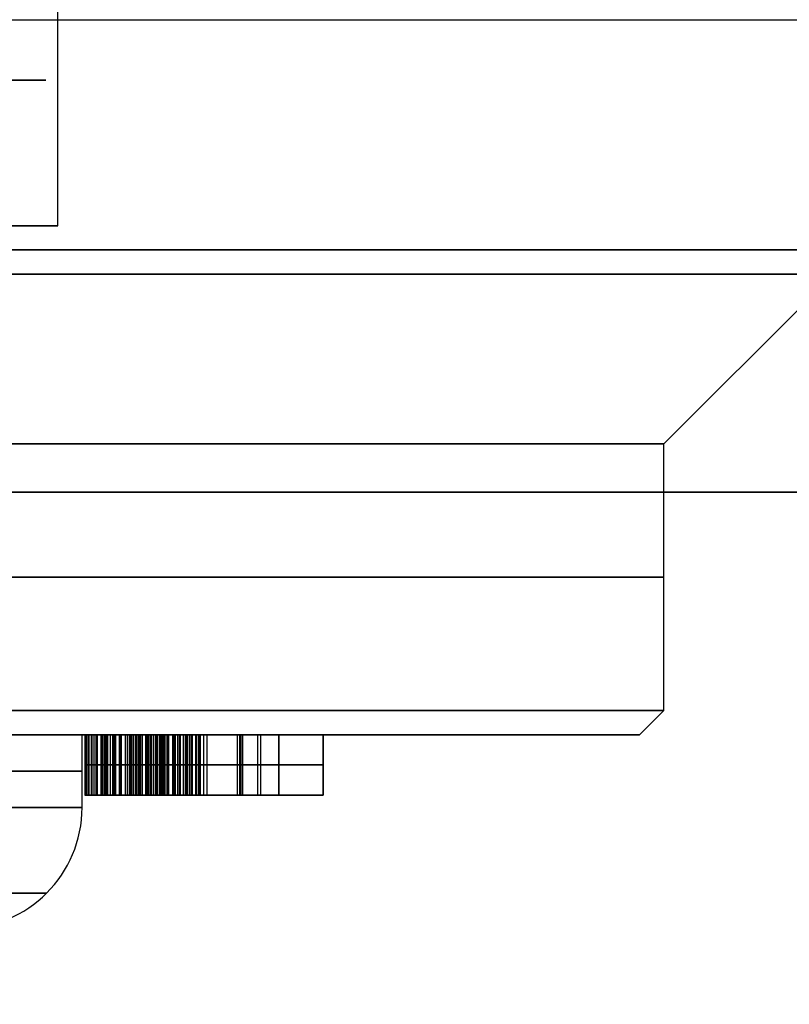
# Model space of a CAD drawing. Header units: millimetres. Extents: x -105 to 152, y -114 to 65.
# Tile 169 of 256: x 127.17 to 130.34, y -97.01 to -92.95. Entities that reach past the tile are written whole.
import ezdxf

# ---------------------------------------------------------------- set-up
doc = ezdxf.new("R2010")
doc.units = ezdxf.units.MM
doc.layers.add('Layer 01', color=7, linetype='Continuous', true_color=0x000000)

# ---------------------------------------------------------------- blocks, each defined once
blk = doc.blocks.new('Block 02')
at = {"layer": 'Layer 01', "extrusion": (0, -1, 0)}
blk.add_arc((133.276, 33.2, 97.0125), 2.75, 152.9792, 332.9792, dxfattribs=at)
at = {"layer": 'Layer 01', "extrusion": (0, -1, 2.84217e-14)}
blk.add_arc((133.276, 3.8, 97.0125), 2.75, 142.1166, 322.1166, dxfattribs=at)

msp = doc.modelspace()

# ---------------------------------------------------------------- linework, layer by layer
at = {"layer": 'Layer 01'}
for p, q in [((103.626, -92.95, -0.45), (133.526, -92.95, -0.45)), ((126.426, -93.8, 18.5), (127.326, -93.8, 18.5)), ((129.826, -94.7, 18.5), (130.526, -94, 18.5)), ((129.826, -95.8, 18.5), (129.826, -94.7, 18.5)), ((129.726, -95.9, 18.5), (129.826, -95.8, 18.5)), ((127.426, -96.2, 18.5), (127.426, -95.9, 18.5)), ((129.726, -95.9, 18.5), (127.426, -95.9, 18.5)), ((128.2376, -95.9, 16.6628), (127.6211, -95.9, 16.6628)), ((128.2376, -95.9, 16.0878), (127.6878, -95.9, 16.0878)), ((127.9293, -95.9, 16.8961), (127.9293, -95.9, 16.4294)), ((127.9626, -95.9, 16.2794), (127.9626, -95.9, 15.8961)), ((128.0664, -96.15, 16.8961), (128.0664, -95.9, 16.8961)), ((128.0761, -96.15, 16.4294), (128.0761, -95.9, 16.4294)), ((128.0828, -96.15, 15.8961), (128.0828, -95.9, 15.8961)), ((128.0896, -96.15, 16.2794), (128.0896, -95.9, 16.2794)), ((128.1505, -96.15, 17.0461), (128.1505, -95.9, 17.0461)), ((128.1632, -96.15, 15.7461), (128.1632, -95.9, 15.7461)), ((128.2376, -95.9, 16.0878), (128.2376, -96.15, 16.0878)), ((128.2376, -95.9, 16.6628), (128.2376, -96.15, 16.6628)), ((128.421, -95.9, 16.3961), (128.421, -96.15, 16.3961)), ((127.8801, -96.025, 17.0461), (128.421, -96.025, 17.0461)), ((128.2376, -96.025, 16.8961), (127.8952, -96.025, 16.8961)), ((128.421, -96.025, 15.7461), (127.9054, -96.025, 15.7461)), ((127.9145, -96.025, 16.4294), (128.2376, -96.025, 16.4294)), ((127.928, -96.025, 15.8961), (128.2376, -96.025, 15.8961)), ((128.2376, -96.025, 16.2794), (127.9416, -96.025, 16.2794)), ((128.2376, -96.025, 15.8961), (128.2376, -96.025, 16.2794)), ((128.2376, -96.025, 16.4294), (128.2376, -96.025, 16.8961)), ((128.421, -96.025, 17.0461), (128.421, -96.025, 15.7461)), ((127.5505, -96.15, 16.3961), (128.421, -96.15, 16.3961)), ((127.9293, -96.15, 15.7461), (127.9293, -96.15, 15.8961)), ((127.9293, -96.15, 16.2792), (127.9293, -96.15, 16.4294)), ((127.9293, -96.15, 16.8961), (127.9293, -96.15, 17.0461))]:
    msp.add_line(p, q, dxfattribs=at)
at = {"layer": 'Layer 01', "extrusion": (-5.13019e-15, 1, -5.29482e-15)}
msp.add_arc((-125.176, 18.5, -93.2), 2.1, 157.4773, 337.4773, dxfattribs=at)
at = {"layer": 'Layer 01', "extrusion": (3.30485e-15, 1, -3.4561e-15)}
msp.add_arc((-125.176, 18.5, -93.8), 2.15, 0, 180, dxfattribs=at)
at = {"layer": 'Layer 01', "extrusion": (-3.30485e-15, 1, -3.4561e-15)}
msp.add_arc((-125.176, 18.5, -93.8), 2.15, 180, 0, dxfattribs=at)
at = {"layer": 'Layer 01', "extrusion": (0, -1, 3.25439e-15)}
for centre, radius, start, end in [((118.576, 18.5, 93.9), 13.425, 0, 180), ((118.576, 18.5, 94.9), 15.856, 180, 0)]:
    msp.add_arc(centre, radius, start, end, dxfattribs=at)
at = {"layer": 'Layer 01', "extrusion": (0, 1, -3.25439e-15)}
msp.add_arc((-118.576, 18.5, -93.9), 12.05, 0, 180, dxfattribs=at)
at = {"layer": 'Layer 01', "extrusion": (-3.11436e-16, 1, -3.25439e-15)}
msp.add_arc((-118.576, 18.5, -93.9), 12.05, 180, 266.19333, dxfattribs=at)
at = {"layer": 'Layer 01', "extrusion": (-1.35139e-17, -1, 3.19399e-15)}
msp.add_arc((118.576, 18.5, 93.9), 13.425, 273.4163, 0, dxfattribs=at)
at = {"layer": 'Layer 01', "extrusion": (1.07998e-16, -1, 3.56758e-15)}
msp.add_arc((118.576, 18.5, 94), 11.95, 270, 90, dxfattribs=at)
at = {"layer": 'Layer 01', "extrusion": (1.07998e-16, -1, 3.78956e-15)}
for centre in [(118.576, 18.5, 94.7), (118.576, 18.5, 95.8)]:
    msp.add_arc(centre, 11.25, 270, 90, dxfattribs=at)
at = {"layer": 'Layer 01', "extrusion": (3.64593e-31, -1, 3.25439e-15)}
msp.add_arc((118.576, 18.5, 94.9), 15.8559, 0, 180, dxfattribs=at)
at = {"layer": 'Layer 01', "extrusion": (0, 1, 0)}
for centre, radius in [((-118.576, 18.5, -95.25), 11.25), ((-125.176, 18.5, -96.05), 2.25)]:
    msp.add_arc(centre, radius, 90, 270, dxfattribs=at)
at = {"layer": 'Layer 01', "extrusion": (-1.07998e-16, 1, -3.82355e-15)}
msp.add_arc((-118.576, 18.5, -95.9), 11.15, 90, 270, dxfattribs=at)
at = {"layer": 'Layer 01', "extrusion": (1.07998e-16, -1, 3.15797e-15)}
msp.add_arc((125.176, 18.5, 95.9), 2.25, 270, 90, dxfattribs=at)
at = {"layer": 'Layer 01', "extrusion": (1.40242e-30, 1, -6.31594e-15)}
msp.add_arc((-125.176, 18.5, -96.2), 2.25, 180, 270, dxfattribs=at)
at = {"layer": 'Layer 01', "extrusion": (9.24137e-15, 1, -3.3905e-15)}
msp.add_arc((-125.176, 18.5, -96.2), 2.25, 90, 180, dxfattribs=at)
at = {"layer": 'Layer 01', "extrusion": (-2.24482e-07, 1.37465e-23, 1)}
msp.add_arc((126.926, -96.2, 18.5), 0.5, 270, 0, dxfattribs=at)
at = {"layer": 'Layer 01'}
for points in [[(127.326, -93.8, 18.5), (127.326, -92.85, 18.5), (127.326, -91.9, 18.5)], [(133.526, -94.9, -0.45), (118.576, -94.9, -0.45), (103.626, -94.9, -0.45)], [(103.626, -94.9, 37.45), (118.576, -94.9, 37.45), (133.526, -94.9, 37.45)], [(127.4376, -95.9, 16.6516), (127.4376, -96.025, 16.6516), (127.4376, -96.15, 16.6516)], [(127.4387, -96.15, 16.6203), (127.4387, -96.025, 16.6203), (127.4387, -95.9, 16.6203)], [(127.4395, -96.15, 16.6958), (127.4395, -96.025, 16.6958), (127.4395, -95.9, 16.6958)], [(127.4418, -96.15, 16.5904), (127.4418, -96.025, 16.5904), (127.4418, -95.9, 16.5904)], [(127.4452, -96.15, 16.7375), (127.4452, -96.025, 16.7375), (127.4452, -95.9, 16.7375)], [(127.4473, -96.15, 16.5617), (127.4473, -96.025, 16.5617), (127.4473, -95.9, 16.5617)], [(127.4543, -96.15, 16.7771), (127.4543, -96.025, 16.7771), (127.4543, -95.9, 16.7771)], [(127.4548, -96.15, 16.5346), (127.4548, -96.025, 16.5346), (127.4548, -95.9, 16.5346)], [(127.4642, -96.15, 16.5086), (127.4642, -96.025, 16.5086), (127.4642, -95.9, 16.5086)], [(127.4673, -96.15, 16.8141), (127.4673, -96.025, 16.8141), (127.4673, -95.9, 16.8141)], [(127.4759, -96.15, 16.4844), (127.4759, -96.025, 16.4844), (127.4759, -95.9, 16.4844)], [(127.4843, -96.15, 16.849), (127.4843, -96.025, 16.849), (127.4843, -95.9, 16.849)], [(127.49, -96.15, 16.4612), (127.49, -96.025, 16.4612), (127.49, -95.9, 16.4612)], [(127.5043, -95.9, 16.057), (127.5043, -96.025, 16.057), (127.5043, -96.15, 16.057)], [(127.5046, -96.15, 16.8815), (127.5046, -96.025, 16.8815), (127.5046, -95.9, 16.8815)], [(127.5059, -96.15, 16.4396), (127.5059, -96.025, 16.4396), (127.5059, -95.9, 16.4396)], [(127.5059, -96.15, 16.0195), (127.5059, -96.025, 16.0195), (127.5059, -95.9, 16.0195)], [(127.5074, -96.15, 16.105), (127.5074, -96.025, 16.105), (127.5074, -95.9, 16.105)], [(127.5106, -96.15, 15.9844), (127.5106, -96.025, 15.9844), (127.5106, -95.9, 15.9844)], [(127.5166, -96.15, 16.1492), (127.5166, -96.025, 16.1492), (127.5166, -95.9, 16.1492)], [(127.5184, -96.15, 15.9516), (127.5184, -96.025, 15.9516), (127.5184, -95.9, 15.9516)], [(127.5238, -96.15, 16.4195), (127.5238, -96.025, 16.4195), (127.5238, -95.9, 16.4195)], [(127.5288, -96.15, 16.9115), (127.5288, -96.025, 16.9115), (127.5288, -95.9, 16.9115)], [(127.5293, -96.15, 15.9214), (127.5293, -96.025, 15.9214), (127.5293, -95.9, 15.9214)], [(127.5317, -96.15, 16.1896), (127.5317, -96.025, 16.1896), (127.5317, -95.9, 16.1896)], [(127.5434, -96.15, 15.8932), (127.5434, -96.025, 15.8932), (127.5434, -95.9, 15.8932)], [(127.5436, -96.15, 16.4016), (127.5436, -96.025, 16.4016), (127.5436, -95.9, 16.4016)], [(127.5528, -96.15, 16.2263), (127.5528, -96.025, 16.2263), (127.5528, -95.9, 16.2263)], [(127.5567, -96.15, 16.9393), (127.5567, -96.025, 16.9393), (127.5567, -95.9, 16.9393)], [(127.5608, -96.15, 15.8677), (127.5608, -96.025, 15.8677), (127.5608, -95.9, 15.8677)], [(127.565, -96.15, 16.3854), (127.565, -96.025, 16.3854), (127.565, -95.9, 16.3854)], [(127.5798, -96.15, 16.2591), (127.5798, -96.025, 16.2591), (127.5798, -95.9, 16.2591)], [(127.5811, -96.15, 15.8448), (127.5811, -96.025, 15.8448), (127.5811, -95.9, 15.8448)], [(127.5876, -96.15, 16.9643), (127.5876, -96.025, 16.9643), (127.5876, -95.9, 16.9643)], [(127.5879, -96.15, 16.3711), (127.5879, -96.025, 16.3711), (127.5879, -95.9, 16.3711)], [(127.6046, -96.15, 15.824), (127.6046, -96.025, 15.824), (127.6046, -95.9, 15.824)], [(127.6126, -96.15, 16.3589), (127.6126, -96.025, 16.3589), (127.6126, -95.9, 16.3589)], [(127.6132, -96.15, 16.288), (127.6132, -96.025, 16.288), (127.6132, -95.9, 16.288)], [(127.621, -95.9, 16.6555), (127.621, -96.025, 16.6555), (127.621, -96.15, 16.6555)], [(127.6215, -96.15, 16.9859), (127.6215, -96.025, 16.9859), (127.6215, -95.9, 16.9859)], [(127.622, -96.15, 16.6274), (127.622, -96.025, 16.6274), (127.622, -95.9, 16.6274)], [(127.622, -96.15, 16.6839), (127.622, -96.025, 16.6839), (127.622, -95.9, 16.6839)], [(127.6254, -96.15, 16.6011), (127.6254, -96.025, 16.6011), (127.6254, -95.9, 16.6011)], [(127.6254, -96.15, 16.7107), (127.6254, -96.025, 16.7107), (127.6254, -95.9, 16.7107)], [(127.6309, -96.15, 16.5766), (127.6309, -96.025, 16.5766), (127.6309, -95.9, 16.5766)], [(127.6309, -96.15, 16.7357), (127.6309, -96.025, 16.7357), (127.6309, -95.9, 16.7357)], [(127.6311, -96.15, 15.8057), (127.6311, -96.025, 15.8057), (127.6311, -95.9, 15.8057)], [(127.6384, -96.15, 16.7589), (127.6384, -96.025, 16.7589), (127.6384, -95.9, 16.7589)], [(127.6387, -96.15, 16.5544), (127.6387, -96.025, 16.5544), (127.6387, -95.9, 16.5544)], [(127.6392, -96.15, 16.3484), (127.6392, -96.025, 16.3484), (127.6392, -95.9, 16.3484)], [(127.6481, -96.15, 16.7805), (127.6481, -96.025, 16.7805), (127.6481, -95.9, 16.7805)], [(127.6486, -96.15, 16.5339), (127.6486, -96.025, 16.5339), (127.6486, -95.9, 16.5339)], [(127.652, -96.15, 16.3128), (127.652, -96.025, 16.3128), (127.652, -95.9, 16.3128)], [(127.658, -96.15, 17.0044), (127.658, -96.025, 17.0044), (127.658, -95.9, 17.0044)], [(127.66, -96.15, 16.8003), (127.66, -96.025, 16.8003), (127.66, -95.9, 16.8003)], [(127.6606, -96.15, 16.5154), (127.6606, -96.025, 16.5154), (127.6606, -95.9, 16.5154)], [(127.6611, -96.15, 15.7899), (127.6611, -96.025, 15.7899), (127.6611, -95.9, 15.7899)], [(127.6673, -96.15, 16.3399), (127.6673, -96.025, 16.3399), (127.6673, -95.9, 16.3399)], [(127.6741, -96.15, 16.8182), (127.6741, -96.025, 16.8182), (127.6741, -95.9, 16.8182)], [(127.6749, -96.15, 16.4987), (127.6749, -96.025, 16.4987), (127.6749, -95.9, 16.4987)], [(127.6876, -95.9, 16.0831), (127.6876, -96.025, 16.0831), (127.6876, -96.15, 16.0831)], [(127.6887, -96.15, 16.0599), (127.6887, -96.025, 16.0599), (127.6887, -95.9, 16.0599)], [(127.6887, -96.15, 16.1076), (127.6887, -96.025, 16.1076), (127.6887, -95.9, 16.1076)], [(127.6905, -96.15, 16.8344), (127.6905, -96.025, 16.8344), (127.6905, -95.9, 16.8344)], [(127.6913, -96.15, 16.0386), (127.6913, -96.025, 16.0386), (127.6913, -95.9, 16.0386)], [(127.6916, -96.15, 16.1302), (127.6916, -96.025, 16.1302), (127.6916, -95.9, 16.1302)], [(127.6916, -96.15, 16.4841), (127.6916, -96.025, 16.4841), (127.6916, -95.9, 16.4841)], [(127.6939, -96.15, 15.7766), (127.6939, -96.025, 15.7766), (127.6939, -95.9, 15.7766)], [(127.696, -96.15, 16.0185), (127.696, -96.025, 16.0185), (127.696, -95.9, 16.0185)], [(127.6962, -96.15, 16.1513), (127.6962, -96.025, 16.1513), (127.6962, -95.9, 16.1513)], [(127.697, -95.9, 16.3333), (127.697, -96.025, 16.3333), (127.697, -96.15, 16.3333)], [(127.697, -96.15, 17.0195), (127.697, -96.025, 17.0195), (127.697, -95.9, 17.0195)], [(127.7025, -96.15, 16.0003), (127.7025, -96.025, 16.0003), (127.7025, -95.9, 16.0003)], [(127.703, -96.15, 16.1708), (127.703, -96.025, 16.1708), (127.703, -95.9, 16.1708)], [(127.709, -96.15, 16.849), (127.709, -96.025, 16.849), (127.709, -95.9, 16.849)], [(127.7106, -96.15, 15.9833), (127.7106, -96.025, 15.9833), (127.7106, -95.9, 15.9833)], [(127.7106, -96.15, 16.4714), (127.7106, -96.025, 16.4714), (127.7106, -95.9, 16.4714)], [(127.7116, -96.15, 16.1886), (127.7116, -96.025, 16.1886), (127.7116, -95.9, 16.1886)], [(127.7207, -96.15, 15.968), (127.7207, -96.025, 15.968), (127.7207, -95.9, 15.968)], [(127.7223, -96.15, 16.2047), (127.7223, -96.025, 16.2047), (127.7223, -95.9, 16.2047)], [(127.7296, -96.15, 16.8615), (127.7296, -96.025, 16.8615), (127.7296, -95.9, 16.8615)], [(127.7298, -96.15, 15.7656), (127.7298, -96.025, 15.7656), (127.7298, -95.9, 15.7656)], [(127.7322, -96.15, 16.4602), (127.7322, -96.025, 16.4602), (127.7322, -95.9, 16.4602)], [(127.7327, -96.15, 15.9542), (127.7327, -96.025, 15.9542), (127.7327, -95.9, 15.9542)], [(127.7348, -96.15, 16.219), (127.7348, -96.025, 16.219), (127.7348, -95.9, 16.219)], [(127.7387, -96.15, 17.031), (127.7387, -96.025, 17.031), (127.7387, -95.9, 17.031)], [(127.7465, -96.15, 15.9419), (127.7465, -96.025, 15.9419), (127.7465, -95.9, 15.9419)], [(127.7491, -96.15, 16.2318), (127.7491, -96.025, 16.2318), (127.7491, -95.9, 16.2318)], [(127.752, -96.15, 16.8719), (127.752, -96.025, 16.8719), (127.752, -95.9, 16.8719)], [(127.7561, -96.15, 16.4508), (127.7561, -96.025, 16.4508), (127.7561, -95.9, 16.4508)], [(127.7624, -96.15, 15.9313), (127.7624, -96.025, 15.9313), (127.7624, -95.9, 15.9313)], [(127.7655, -96.15, 16.243), (127.7655, -96.025, 16.243), (127.7655, -95.9, 16.243)], [(127.7692, -96.15, 15.757), (127.7692, -96.025, 15.757), (127.7692, -95.9, 15.757)], [(127.7767, -96.15, 16.8807), (127.7767, -96.025, 16.8807), (127.7767, -95.9, 16.8807)], [(127.7801, -96.15, 15.9219), (127.7801, -96.025, 15.9219), (127.7801, -95.9, 15.9219)], [(127.7827, -96.15, 16.4432), (127.7827, -96.025, 16.4432), (127.7827, -95.9, 16.4432)], [(127.7832, -96.15, 17.0393), (127.7832, -96.025, 17.0393), (127.7832, -95.9, 17.0393)], [(127.7843, -96.15, 16.2526), (127.7843, -96.025, 16.2526), (127.7843, -95.9, 16.2526)], [(127.7996, -96.15, 15.9141), (127.7996, -96.025, 15.9141), (127.7996, -95.9, 15.9141)], [(127.8033, -96.15, 16.8875), (127.8033, -96.025, 16.8875), (127.8033, -95.9, 16.8875)], [(127.8051, -96.15, 16.2609), (127.8051, -96.025, 16.2609), (127.8051, -95.9, 16.2609)], [(127.8113, -96.15, 15.7511), (127.8113, -96.025, 15.7511), (127.8113, -95.9, 15.7511)], [(127.8119, -96.15, 16.4373), (127.8119, -96.025, 16.4373), (127.8119, -95.9, 16.4373)], [(127.8215, -96.15, 15.9076), (127.8215, -96.025, 15.9076), (127.8215, -95.9, 15.9076)], [(127.828, -96.15, 16.2675), (127.828, -96.025, 16.2675), (127.828, -95.9, 16.2675)], [(127.8304, -96.15, 17.0445), (127.8304, -96.025, 17.0445), (127.8304, -95.9, 17.0445)], [(127.8319, -96.15, 16.8922), (127.8319, -96.025, 16.8922), (127.8319, -95.9, 16.8922)], [(127.8436, -96.15, 16.4328), (127.8436, -96.025, 16.4328), (127.8436, -95.9, 16.4328)], [(127.8452, -96.15, 15.9026), (127.8452, -96.025, 15.9026), (127.8452, -95.9, 15.9026)], [(127.8533, -96.15, 16.2727), (127.8533, -96.025, 16.2727), (127.8533, -95.9, 16.2727)], [(127.8569, -96.15, 15.7474), (127.8569, -96.025, 15.7474), (127.8569, -95.9, 15.7474)], [(127.8624, -96.15, 16.8951), (127.8624, -96.025, 16.8951), (127.8624, -95.9, 16.8951)], [(127.8707, -96.15, 15.899), (127.8707, -96.025, 15.899), (127.8707, -95.9, 15.899)], [(127.8778, -96.15, 16.4302), (127.8778, -96.025, 16.4302), (127.8778, -95.9, 16.4302)], [(128.421, -95.9, 17.0461), (128.1505, -95.9, 17.0461), (127.8801, -95.9, 17.0461)], [(127.8801, -95.9, 17.0461), (127.8801, -96.025, 17.0461), (127.8801, -96.15, 17.0461)], [(127.8806, -96.15, 16.2766), (127.8806, -96.025, 16.2766), (127.8806, -95.9, 16.2766)], [(127.8952, -95.9, 16.8961), (128.0664, -95.9, 16.8961), (128.2376, -95.9, 16.8961)], [(127.8952, -96.15, 16.8961), (127.8952, -96.025, 16.8961), (127.8952, -95.9, 16.8961)], [(127.8983, -96.15, 15.8969), (127.8983, -96.025, 15.8969), (127.8983, -95.9, 15.8969)], [(127.9054, -95.9, 15.7461), (127.9054, -96.025, 15.7461), (127.9054, -96.15, 15.7461)], [(127.9054, -95.9, 15.7461), (128.1632, -95.9, 15.7461), (128.421, -95.9, 15.7461)], [(127.91, -96.15, 16.2787), (127.91, -96.025, 16.2787), (127.91, -95.9, 16.2787)], [(128.2376, -95.9, 16.4294), (128.0761, -95.9, 16.4294), (127.9145, -95.9, 16.4294)], [(127.9145, -96.15, 16.4294), (127.9145, -96.025, 16.4294), (127.9145, -95.9, 16.4294)], [(128.2376, -95.9, 15.8961), (128.0828, -95.9, 15.8961), (127.928, -95.9, 15.8961)], [(127.928, -96.15, 15.8961), (127.928, -96.025, 15.8961), (127.928, -95.9, 15.8961)], [(127.9416, -95.9, 16.2794), (128.0896, -95.9, 16.2794), (128.2376, -95.9, 16.2794)], [(127.9416, -96.15, 16.2794), (127.9416, -96.025, 16.2794), (127.9416, -95.9, 16.2794)], [(128.2376, -95.9, 16.2794), (128.2376, -95.9, 16.0878), (128.2376, -95.9, 15.8961)], [(128.2376, -95.9, 16.8961), (128.2376, -95.9, 16.6628), (128.2376, -95.9, 16.4294)], [(128.2376, -96.15, 15.8961), (128.2376, -96.025, 15.8961), (128.2376, -95.9, 15.8961)], [(128.2376, -96.15, 16.2794), (128.2376, -96.025, 16.2794), (128.2376, -95.9, 16.2794)], [(128.2376, -96.15, 16.4294), (128.2376, -96.025, 16.4294), (128.2376, -95.9, 16.4294)], [(128.2376, -96.15, 16.8961), (128.2376, -96.025, 16.8961), (128.2376, -95.9, 16.8961)], [(128.421, -96.15, 15.7461), (128.421, -96.025, 15.7461), (128.421, -95.9, 15.7461)], [(128.421, -95.9, 15.7461), (128.421, -95.9, 16.3961), (128.421, -95.9, 17.0461)], [(128.421, -95.9, 17.0461), (128.421, -96.025, 17.0461), (128.421, -96.15, 17.0461)], [(128.421, -96.15, 17.0461), (128.1505, -96.15, 17.0461), (127.8801, -96.15, 17.0461)], [(128.2376, -96.15, 16.8961), (128.0664, -96.15, 16.8961), (127.8952, -96.15, 16.8961)], [(127.9054, -96.15, 15.7461), (128.1632, -96.15, 15.7461), (128.421, -96.15, 15.7461)], [(127.9145, -96.15, 16.4294), (128.0761, -96.15, 16.4294), (128.2376, -96.15, 16.4294)], [(127.928, -96.15, 15.8961), (128.0828, -96.15, 15.8961), (128.2376, -96.15, 15.8961)], [(128.2376, -96.15, 16.2794), (128.0896, -96.15, 16.2794), (127.9416, -96.15, 16.2794)], [(128.2376, -96.15, 15.8961), (128.2376, -96.15, 16.0878), (128.2376, -96.15, 16.2794)], [(128.2376, -96.15, 16.4294), (128.2376, -96.15, 16.6628), (128.2376, -96.15, 16.8961)], [(128.421, -96.15, 15.7461), (128.421, -96.15, 16.3961), (128.421, -96.15, 17.0461)]]:
    msp.add_open_spline(points, degree=2, dxfattribs=at)
for points, knots in [([(127.8801, -95.9, 17.0461), (127.8635, -95.9, 17.0459), (127.8311, -95.9, 17.0454), (127.7838, -95.9, 17.0399), (127.7392, -95.9, 17.0317), (127.6972, -95.9, 17.0204), (127.658, -95.9, 17.0052), (127.6214, -95.9, 16.9866), (127.5873, -95.9, 16.965), (127.5563, -95.9, 16.9399), (127.5285, -95.9, 16.9121), (127.5039, -95.9, 16.8821), (127.4836, -95.9, 16.8491), (127.4666, -95.9, 16.8142), (127.4534, -95.9, 16.7769), (127.4446, -95.9, 16.7371), (127.4385, -95.9, 16.6952), (127.4379, -95.9, 16.6664), (127.4376, -95.9, 16.6516)], [-1, -1, -1, -1, -0.925693, -0.854884, -0.787236, -0.722711, -0.660175, -0.599136, -0.539161, -0.479708, -0.420867, -0.363357, -0.306065, -0.248152, -0.189613, -0.128961, -0.06616, 0, 0, 0, 0]), ([(127.4376, -95.9, 16.6516), (127.4378, -95.9, 16.6411), (127.4382, -95.9, 16.6207), (127.4414, -95.9, 16.5906), (127.4468, -95.9, 16.562), (127.4545, -95.9, 16.5347), (127.4636, -95.9, 16.5086), (127.4756, -95.9, 16.4841), (127.4896, -95.9, 16.4611), (127.5056, -95.9, 16.4393), (127.5235, -95.9, 16.4192), (127.5434, -95.9, 16.4013), (127.5648, -95.9, 16.3851), (127.5878, -95.9, 16.3706), (127.6128, -95.9, 16.3584), (127.6394, -95.9, 16.348), (127.6675, -95.9, 16.3393), (127.6871, -95.9, 16.3353), (127.697, -95.9, 16.3333)], [-1, -1, -1, -1, -0.930604, -0.863775, -0.799049, -0.736645, -0.675216, -0.615501, -0.555333, -0.495798, -0.436039, -0.376709, -0.317292, -0.257313, -0.196052, -0.132727, -0.067456, 0, 0, 0, 0]), ([(127.697, -95.9, 16.3333), (127.6818, -95.9, 16.3269), (127.6524, -95.9, 16.3146), (127.6131, -95.9, 16.2892), (127.5793, -95.9, 16.2604), (127.5518, -95.9, 16.227), (127.5305, -95.9, 16.1899), (127.5153, -95.9, 16.1489), (127.506, -95.9, 16.1042), (127.5049, -95.9, 16.0731), (127.5043, -95.9, 16.057)], [-1, -1, -1, -1, -0.862758, -0.73524, -0.612978, -0.495081, -0.377737, -0.258311, -0.133061, 0, 0, 0, 0]), ([(127.5043, -95.9, 16.057), (127.5046, -95.9, 16.0445), (127.5051, -95.9, 16.0202), (127.5099, -95.9, 15.9849), (127.5176, -95.9, 15.9519), (127.5287, -95.9, 15.9214), (127.5426, -95.9, 15.893), (127.5603, -95.9, 15.8674), (127.5809, -95.9, 15.8442), (127.6044, -95.9, 15.8232), (127.6313, -95.9, 15.8049), (127.6613, -95.9, 15.7891), (127.6944, -95.9, 15.7758), (127.7306, -95.9, 15.7649), (127.7698, -95.9, 15.7564), (127.8123, -95.9, 15.7505), (127.8578, -95.9, 15.7469), (127.8892, -95.9, 15.7464), (127.9054, -95.9, 15.7461)], [-1, -1, -1, -1, -0.935212, -0.873989, -0.815765, -0.760307, -0.706028, -0.652663, -0.599802, -0.545672, -0.490061, -0.431543, -0.370439, -0.305595, -0.236114, -0.162561, -0.083642, 0, 0, 0, 0]), ([(127.9145, -95.9, 16.4294), (127.9022, -95.9, 16.4296), (127.8786, -95.9, 16.4298), (127.8443, -95.9, 16.4324), (127.8126, -95.9, 16.4368), (127.7833, -95.9, 16.4427), (127.7566, -95.9, 16.4502), (127.7324, -95.9, 16.4596), (127.7108, -95.9, 16.4707), (127.6915, -95.9, 16.4836), (127.6745, -95.9, 16.4983), (127.6602, -95.9, 16.5151), (127.648, -95.9, 16.5339), (127.6383, -95.9, 16.5545), (127.6302, -95.9, 16.5769), (127.625, -95.9, 16.6015), (127.6214, -95.9, 16.6279), (127.6211, -95.9, 16.6461), (127.621, -95.9, 16.6555)], [-1, -1, -1, -1, -0.913701, -0.833307, -0.757932, -0.687967, -0.623078, -0.562626, -0.505425, -0.451626, -0.399588, -0.347951, -0.296183, -0.24254, -0.187383, -0.128445, -0.066132, 0, 0, 0, 0]), ([(127.621, -95.9, 16.6555), (127.6211, -95.9, 16.665), (127.6215, -95.9, 16.6834), (127.625, -95.9, 16.7103), (127.6303, -95.9, 16.7354), (127.638, -95.9, 16.7588), (127.6475, -95.9, 16.7806), (127.6596, -95.9, 16.8004), (127.6737, -95.9, 16.8187), (127.6904, -95.9, 16.8348), (127.7088, -95.9, 16.8495), (127.7295, -95.9, 16.862), (127.7523, -95.9, 16.8724), (127.7769, -95.9, 16.8813), (127.8037, -95.9, 16.888), (127.8324, -95.9, 16.8926), (127.8631, -95.9, 16.8955), (127.8843, -95.9, 16.8959), (127.8952, -95.9, 16.8961)], [-1, -1, -1, -1, -0.931804, -0.866894, -0.805452, -0.746927, -0.69011, -0.634566, -0.579784, -0.524519, -0.467981, -0.410185, -0.350884, -0.287797, -0.221984, -0.152294, -0.078819, 0, 0, 0, 0]), ([(127.928, -95.9, 15.8961), (127.9181, -95.9, 15.8963), (127.899, -95.9, 15.8966), (127.8713, -95.9, 15.8986), (127.8457, -95.9, 15.9023), (127.8219, -95.9, 15.9071), (127.8001, -95.9, 15.9136), (127.7802, -95.9, 15.9214), (127.7625, -95.9, 15.9308), (127.7464, -95.9, 15.9414), (127.7325, -95.9, 15.9539), (127.7204, -95.9, 15.9678), (127.7101, -95.9, 15.9832), (127.7022, -95.9, 16.0004), (127.6955, -95.9, 16.0188), (127.6909, -95.9, 16.0388), (127.6883, -95.9, 16.0604), (127.6879, -95.9, 16.0754), (127.6876, -95.9, 16.0831)], [-1, -1, -1, -1, -0.914897, -0.835568, -0.761692, -0.692318, -0.626915, -0.566634, -0.509216, -0.454367, -0.401503, -0.349132, -0.296353, -0.242612, -0.187142, -0.128131, -0.066484, 0, 0, 0, 0]), ([(127.6876, -95.9, 16.0831), (127.6878, -95.9, 16.0913), (127.6882, -95.9, 16.107), (127.6912, -95.9, 16.1299), (127.6957, -95.9, 16.1511), (127.7025, -95.9, 16.1707), (127.7112, -95.9, 16.1887), (127.7219, -95.9, 16.2049), (127.7345, -95.9, 16.2193), (127.749, -95.9, 16.2323), (127.7656, -95.9, 16.2436), (127.7846, -95.9, 16.2531), (127.8054, -95.9, 16.2615), (127.8286, -95.9, 16.2679), (127.8538, -95.9, 16.273), (127.8812, -95.9, 16.277), (127.9107, -95.9, 16.2789), (127.931, -95.9, 16.2793), (127.9416, -95.9, 16.2794)], [-1, -1, -1, -1, -0.933509, -0.871536, -0.812896, -0.756798, -0.703382, -0.650852, -0.599262, -0.547204, -0.4933, -0.436091, -0.375199, -0.310547, -0.240554, -0.165596, -0.085538, 0, 0, 0, 0]), ([(127.4376, -96.025, 16.6516), (127.4379, -96.025, 16.6664), (127.4385, -96.025, 16.6952), (127.4446, -96.025, 16.7371), (127.4534, -96.025, 16.7769), (127.4666, -96.025, 16.8142), (127.4836, -96.025, 16.8491), (127.5039, -96.025, 16.8821), (127.5285, -96.025, 16.9121), (127.5563, -96.025, 16.9399), (127.5873, -96.025, 16.965), (127.6214, -96.025, 16.9866), (127.658, -96.025, 17.0052), (127.6972, -96.025, 17.0204), (127.7392, -96.025, 17.0317), (127.7838, -96.025, 17.0399), (127.8311, -96.025, 17.0454), (127.8635, -96.025, 17.0459), (127.8801, -96.025, 17.0461)], [0, 0, 0, 0, 0.06616, 0.128961, 0.189613, 0.248152, 0.306065, 0.363357, 0.420867, 0.479708, 0.539161, 0.599136, 0.660175, 0.722711, 0.787236, 0.854884, 0.925693, 1, 1, 1, 1]), ([(127.697, -96.025, 16.3333), (127.6871, -96.025, 16.3353), (127.6675, -96.025, 16.3393), (127.6394, -96.025, 16.348), (127.6128, -96.025, 16.3584), (127.5878, -96.025, 16.3706), (127.5648, -96.025, 16.3851), (127.5434, -96.025, 16.4013), (127.5235, -96.025, 16.4192), (127.5056, -96.025, 16.4393), (127.4896, -96.025, 16.4611), (127.4756, -96.025, 16.4841), (127.4636, -96.025, 16.5086), (127.4545, -96.025, 16.5347), (127.4468, -96.025, 16.562), (127.4414, -96.025, 16.5906), (127.4382, -96.025, 16.6207), (127.4378, -96.025, 16.6411), (127.4376, -96.025, 16.6516)], [0, 0, 0, 0, 0.067456, 0.132727, 0.196052, 0.257313, 0.317292, 0.376709, 0.436039, 0.495798, 0.555333, 0.615501, 0.675216, 0.736645, 0.799049, 0.863775, 0.930604, 1, 1, 1, 1]), ([(127.5043, -96.025, 16.057), (127.5049, -96.025, 16.0731), (127.506, -96.025, 16.1042), (127.5153, -96.025, 16.1489), (127.5305, -96.025, 16.1899), (127.5518, -96.025, 16.227), (127.5793, -96.025, 16.2604), (127.6131, -96.025, 16.2892), (127.6524, -96.025, 16.3146), (127.6818, -96.025, 16.3269), (127.697, -96.025, 16.3333)], [0, 0, 0, 0, 0.133061, 0.258311, 0.377737, 0.495081, 0.612978, 0.73524, 0.862758, 1, 1, 1, 1]), ([(127.9054, -96.025, 15.7461), (127.8892, -96.025, 15.7464), (127.8578, -96.025, 15.7469), (127.8123, -96.025, 15.7505), (127.7698, -96.025, 15.7564), (127.7306, -96.025, 15.7649), (127.6944, -96.025, 15.7758), (127.6613, -96.025, 15.7891), (127.6313, -96.025, 15.8049), (127.6044, -96.025, 15.8232), (127.5809, -96.025, 15.8442), (127.5603, -96.025, 15.8674), (127.5426, -96.025, 15.893), (127.5287, -96.025, 15.9214), (127.5176, -96.025, 15.9519), (127.5099, -96.025, 15.9849), (127.5051, -96.025, 16.0202), (127.5046, -96.025, 16.0445), (127.5043, -96.025, 16.057)], [0, 0, 0, 0, 0.083642, 0.162561, 0.236114, 0.305595, 0.370439, 0.431543, 0.490061, 0.545672, 0.599802, 0.652663, 0.706028, 0.760307, 0.815765, 0.873989, 0.935212, 1, 1, 1, 1]), ([(127.621, -96.025, 16.6555), (127.6211, -96.025, 16.6461), (127.6214, -96.025, 16.6279), (127.625, -96.025, 16.6015), (127.6302, -96.025, 16.5769), (127.6383, -96.025, 16.5545), (127.648, -96.025, 16.5339), (127.6602, -96.025, 16.5151), (127.6745, -96.025, 16.4983), (127.6915, -96.025, 16.4836), (127.7108, -96.025, 16.4707), (127.7324, -96.025, 16.4596), (127.7566, -96.025, 16.4502), (127.7833, -96.025, 16.4427), (127.8126, -96.025, 16.4368), (127.8443, -96.025, 16.4324), (127.8786, -96.025, 16.4298), (127.9022, -96.025, 16.4296), (127.9145, -96.025, 16.4294)], [0, 0, 0, 0, 0.066132, 0.128445, 0.187383, 0.24254, 0.296183, 0.347951, 0.399588, 0.451626, 0.505425, 0.562626, 0.623078, 0.687967, 0.757932, 0.833307, 0.913701, 1, 1, 1, 1]), ([(127.8952, -96.025, 16.8961), (127.8843, -96.025, 16.8959), (127.8631, -96.025, 16.8955), (127.8324, -96.025, 16.8926), (127.8037, -96.025, 16.888), (127.7769, -96.025, 16.8813), (127.7523, -96.025, 16.8724), (127.7295, -96.025, 16.862), (127.7088, -96.025, 16.8495), (127.6904, -96.025, 16.8348), (127.6737, -96.025, 16.8187), (127.6596, -96.025, 16.8004), (127.6475, -96.025, 16.7806), (127.638, -96.025, 16.7588), (127.6303, -96.025, 16.7354), (127.625, -96.025, 16.7103), (127.6215, -96.025, 16.6834), (127.6211, -96.025, 16.665), (127.621, -96.025, 16.6555)], [0, 0, 0, 0, 0.078819, 0.152294, 0.221984, 0.287797, 0.350884, 0.410185, 0.467981, 0.524519, 0.579784, 0.634566, 0.69011, 0.746927, 0.805452, 0.866894, 0.931804, 1, 1, 1, 1]), ([(127.6876, -96.025, 16.0831), (127.6879, -96.025, 16.0754), (127.6883, -96.025, 16.0604), (127.6909, -96.025, 16.0388), (127.6955, -96.025, 16.0188), (127.7022, -96.025, 16.0004), (127.7101, -96.025, 15.9832), (127.7204, -96.025, 15.9678), (127.7325, -96.025, 15.9539), (127.7464, -96.025, 15.9414), (127.7625, -96.025, 15.9308), (127.7802, -96.025, 15.9214), (127.8001, -96.025, 15.9136), (127.8219, -96.025, 15.9071), (127.8457, -96.025, 15.9023), (127.8713, -96.025, 15.8986), (127.899, -96.025, 15.8966), (127.9181, -96.025, 15.8963), (127.928, -96.025, 15.8961)], [0, 0, 0, 0, 0.066484, 0.128131, 0.187142, 0.242612, 0.296353, 0.349132, 0.401503, 0.454367, 0.509216, 0.566634, 0.626915, 0.692318, 0.761692, 0.835568, 0.914897, 1, 1, 1, 1]), ([(127.9416, -96.025, 16.2794), (127.931, -96.025, 16.2793), (127.9107, -96.025, 16.2789), (127.8812, -96.025, 16.277), (127.8538, -96.025, 16.273), (127.8286, -96.025, 16.2679), (127.8054, -96.025, 16.2615), (127.7846, -96.025, 16.2531), (127.7656, -96.025, 16.2436), (127.749, -96.025, 16.2323), (127.7345, -96.025, 16.2193), (127.7219, -96.025, 16.2049), (127.7112, -96.025, 16.1887), (127.7025, -96.025, 16.1707), (127.6957, -96.025, 16.1511), (127.6912, -96.025, 16.1299), (127.6882, -96.025, 16.107), (127.6878, -96.025, 16.0913), (127.6876, -96.025, 16.0831)], [0, 0, 0, 0, 0.085538, 0.165596, 0.240554, 0.310547, 0.375199, 0.436091, 0.4933, 0.547204, 0.599262, 0.650852, 0.703382, 0.756798, 0.812896, 0.871536, 0.933509, 1, 1, 1, 1]), ([(127.8801, -96.15, 17.0461), (127.8635, -96.15, 17.0459), (127.8311, -96.15, 17.0454), (127.7838, -96.15, 17.0399), (127.7392, -96.15, 17.0317), (127.6972, -96.15, 17.0204), (127.658, -96.15, 17.0052), (127.6214, -96.15, 16.9866), (127.5873, -96.15, 16.965), (127.5563, -96.15, 16.9399), (127.5285, -96.15, 16.9121), (127.5039, -96.15, 16.8821), (127.4836, -96.15, 16.8491), (127.4666, -96.15, 16.8142), (127.4534, -96.15, 16.7769), (127.4446, -96.15, 16.7371), (127.4385, -96.15, 16.6952), (127.4379, -96.15, 16.6664), (127.4376, -96.15, 16.6516)], [-1, -1, -1, -1, -0.925693, -0.854884, -0.787236, -0.722711, -0.660175, -0.599136, -0.539161, -0.479708, -0.420867, -0.363357, -0.306065, -0.248152, -0.189613, -0.128961, -0.06616, 0, 0, 0, 0]), ([(127.4376, -96.15, 16.6516), (127.4378, -96.15, 16.6411), (127.4382, -96.15, 16.6207), (127.4414, -96.15, 16.5906), (127.4468, -96.15, 16.562), (127.4545, -96.15, 16.5347), (127.4636, -96.15, 16.5086), (127.4756, -96.15, 16.4841), (127.4896, -96.15, 16.4611), (127.5056, -96.15, 16.4393), (127.5235, -96.15, 16.4192), (127.5434, -96.15, 16.4013), (127.5648, -96.15, 16.3851), (127.5878, -96.15, 16.3706), (127.6128, -96.15, 16.3584), (127.6394, -96.15, 16.348), (127.6675, -96.15, 16.3393), (127.6871, -96.15, 16.3353), (127.697, -96.15, 16.3333)], [-1, -1, -1, -1, -0.930604, -0.863775, -0.799049, -0.736645, -0.675216, -0.615501, -0.555333, -0.495798, -0.436039, -0.376709, -0.317292, -0.257313, -0.196052, -0.132727, -0.067456, 0, 0, 0, 0]), ([(127.697, -96.15, 16.3333), (127.6818, -96.15, 16.3269), (127.6524, -96.15, 16.3146), (127.6131, -96.15, 16.2892), (127.5793, -96.15, 16.2604), (127.5518, -96.15, 16.227), (127.5305, -96.15, 16.1899), (127.5153, -96.15, 16.1489), (127.506, -96.15, 16.1042), (127.5049, -96.15, 16.0731), (127.5043, -96.15, 16.057)], [-1, -1, -1, -1, -0.862758, -0.73524, -0.612978, -0.495081, -0.377737, -0.258311, -0.133061, 0, 0, 0, 0]), ([(127.5043, -96.15, 16.057), (127.5046, -96.15, 16.0445), (127.5051, -96.15, 16.0202), (127.5099, -96.15, 15.9849), (127.5176, -96.15, 15.9519), (127.5287, -96.15, 15.9214), (127.5426, -96.15, 15.893), (127.5603, -96.15, 15.8674), (127.5809, -96.15, 15.8442), (127.6044, -96.15, 15.8232), (127.6313, -96.15, 15.8049), (127.6613, -96.15, 15.7891), (127.6944, -96.15, 15.7758), (127.7306, -96.15, 15.7649), (127.7698, -96.15, 15.7564), (127.8123, -96.15, 15.7505), (127.8578, -96.15, 15.7469), (127.8892, -96.15, 15.7464), (127.9054, -96.15, 15.7461)], [-1, -1, -1, -1, -0.935212, -0.873989, -0.815765, -0.760307, -0.706028, -0.652663, -0.599802, -0.545672, -0.490061, -0.431543, -0.370439, -0.305595, -0.236114, -0.162561, -0.083642, 0, 0, 0, 0]), ([(127.621, -96.15, 16.6555), (127.6211, -96.15, 16.6461), (127.6214, -96.15, 16.6279), (127.625, -96.15, 16.6015), (127.6302, -96.15, 16.5769), (127.6383, -96.15, 16.5545), (127.648, -96.15, 16.5339), (127.6602, -96.15, 16.5151), (127.6745, -96.15, 16.4983), (127.6915, -96.15, 16.4836), (127.7108, -96.15, 16.4707), (127.7324, -96.15, 16.4596), (127.7566, -96.15, 16.4502), (127.7833, -96.15, 16.4427), (127.8126, -96.15, 16.4368), (127.8443, -96.15, 16.4324), (127.8786, -96.15, 16.4298), (127.9022, -96.15, 16.4296), (127.9145, -96.15, 16.4294)], [0, 0, 0, 0, 0.066132, 0.128445, 0.187383, 0.24254, 0.296183, 0.347951, 0.399588, 0.451626, 0.505425, 0.562626, 0.623078, 0.687967, 0.757932, 0.833307, 0.913701, 1, 1, 1, 1]), ([(127.8952, -96.15, 16.8961), (127.8843, -96.15, 16.8959), (127.8631, -96.15, 16.8955), (127.8324, -96.15, 16.8926), (127.8037, -96.15, 16.888), (127.7769, -96.15, 16.8813), (127.7523, -96.15, 16.8724), (127.7295, -96.15, 16.862), (127.7088, -96.15, 16.8495), (127.6904, -96.15, 16.8348), (127.6737, -96.15, 16.8187), (127.6596, -96.15, 16.8004), (127.6475, -96.15, 16.7806), (127.638, -96.15, 16.7588), (127.6303, -96.15, 16.7354), (127.625, -96.15, 16.7103), (127.6215, -96.15, 16.6834), (127.6211, -96.15, 16.665), (127.621, -96.15, 16.6555)], [0, 0, 0, 0, 0.078819, 0.152294, 0.221984, 0.287797, 0.350884, 0.410185, 0.467981, 0.524519, 0.579784, 0.634566, 0.69011, 0.746927, 0.805452, 0.866894, 0.931804, 1, 1, 1, 1]), ([(127.6876, -96.15, 16.0831), (127.6879, -96.15, 16.0754), (127.6883, -96.15, 16.0604), (127.6909, -96.15, 16.0388), (127.6955, -96.15, 16.0188), (127.7022, -96.15, 16.0004), (127.7101, -96.15, 15.9832), (127.7204, -96.15, 15.9678), (127.7325, -96.15, 15.9539), (127.7464, -96.15, 15.9414), (127.7625, -96.15, 15.9308), (127.7802, -96.15, 15.9214), (127.8001, -96.15, 15.9136), (127.8219, -96.15, 15.9071), (127.8457, -96.15, 15.9023), (127.8713, -96.15, 15.8986), (127.899, -96.15, 15.8966), (127.9181, -96.15, 15.8963), (127.928, -96.15, 15.8961)], [0, 0, 0, 0, 0.066484, 0.128131, 0.187142, 0.242612, 0.296353, 0.349132, 0.401503, 0.454367, 0.509216, 0.566634, 0.626915, 0.692318, 0.761692, 0.835568, 0.914897, 1, 1, 1, 1]), ([(127.9416, -96.15, 16.2794), (127.931, -96.15, 16.2793), (127.9107, -96.15, 16.2789), (127.8812, -96.15, 16.277), (127.8538, -96.15, 16.273), (127.8286, -96.15, 16.2679), (127.8054, -96.15, 16.2615), (127.7846, -96.15, 16.2531), (127.7656, -96.15, 16.2436), (127.749, -96.15, 16.2323), (127.7345, -96.15, 16.2193), (127.7219, -96.15, 16.2049), (127.7112, -96.15, 16.1887), (127.7025, -96.15, 16.1707), (127.6957, -96.15, 16.1511), (127.6912, -96.15, 16.1299), (127.6882, -96.15, 16.107), (127.6878, -96.15, 16.0913), (127.6876, -96.15, 16.0831)], [0, 0, 0, 0, 0.085538, 0.165596, 0.240554, 0.310547, 0.375199, 0.436091, 0.4933, 0.547204, 0.599262, 0.650852, 0.703382, 0.756798, 0.812896, 0.871536, 0.933509, 1, 1, 1, 1])]:
    msp.add_open_spline(points, degree=3, knots=knots, dxfattribs=at)
msp.add_rational_spline([(123.0725, -96.5536, 18.5), (123.0725, -96.5536, 14.2929), (127.2796, -96.5536, 14.2929), (127.2796, -96.5536, 18.5)], [0.853553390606, 0.284517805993, 0.284517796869, 0.853553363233], degree=3, dxfattribs=at)
msp.add_rational_spline([(127.2795, -96.5537, 18.5), (127.2795, -96.5537, 19.7249), (126.4168, -96.5537, 20.5918), (125.1959, -96.5537, 20.6033), (123.9545, -96.5537, 20.615), (123.0726, -96.5537, 19.7414), (123.0726, -96.5537, 18.5)], [0.846958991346, 0.685015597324, 0.687213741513, 0.853553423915, 0.684986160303, 0.684986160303, 0.853553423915], degree=3, knots=[0.0066074, 0.0066074, 0.0066074, 0.0066074, 0.5, 0.5, 0.5, 1, 1, 1, 1], dxfattribs=at)

# ---------------------------------------------------------------- block references
msp.add_blockref('Block 02', (0, 0), dxfattribs=at)

doc.saveas('drawing.dxf')
